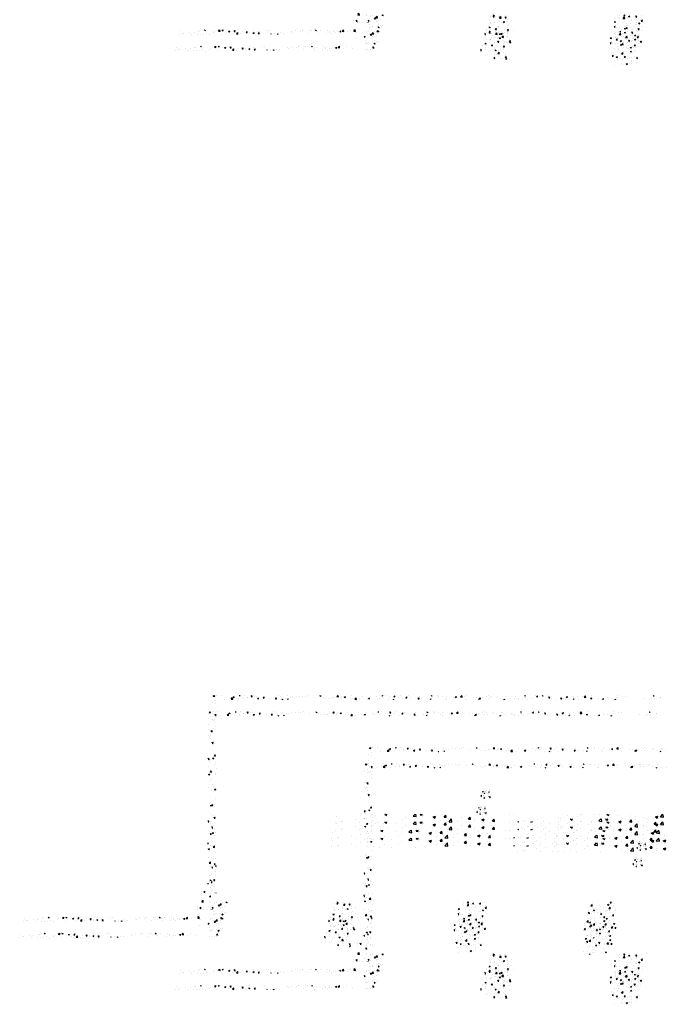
# Model space of a CAD drawing. Extents: x -210 to 4628, y -2287 to 14168.
# Tile 21 of 33: x 834 to 1783, y 8632 to 10093. Entities that reach past the tile are written whole.
import ezdxf

# ---------------------------------------------------------------- set-up
doc = ezdxf.new("R2010")
doc.units = 0
doc.layers.get('0').update_dxf_attribs({"linetype": 'CONTINUOUS'})
for name, color, linetype in [('E1', 4, 'CONTINUOUS'), ('FIXT', 6, 'CONTINUOUS'), ('STRUCT', 2, 'CONTINUOUS'), ('TXT', 2, 'CONTINUOUS')]:
    doc.layers.add(name, color=color, linetype=linetype)

# ---------------------------------------------------------------- blocks, each defined once
blk = doc.blocks.new('*X')
at = {"color": 0}
for p, q in [((781.2, 1845.1), (781.2, 1845.1)), ((781.9, 1847.1), (783.8, 1849.2)), ((781.9, 1847.1), (786.3, 1846.4)), ((786.3, 1846.4), (786, 1849.2)), ((790.6, 1849), (790.6, 1849)), ((807.1, 1848.9), (807.1, 1848.9)), ((835.2, 1838.8), (839.1, 1842.9)), ((839.7, 1838.2), (839.1, 1842.9)), ((841, 1844.6), (844.5, 1846)), ((841, 1844.6), (843.5, 1842.9)), ((843.5, 1842.9), (844.5, 1846)), ((845.4, 1843.7), (845.4, 1843.7)), ((858.6, 1849), (858.7, 1849.2)), ((858.6, 1849), (861.6, 1848.8)), ((861.6, 1848.8), (861.5, 1849.2)), ((872, 1841.7), (872, 1841.7)), ((874.6, 1848.7), (874.6, 1848.7)), ((883.4, 1842.7), (883.4, 1842.7)), ((884.5, 1843.4), (884.5, 1843.4)), ((894.5, 1845.9), (896.9, 1848.8)), ((894.5, 1845.9), (897.4, 1845.6)), ((897.4, 1845.6), (896.9, 1848.8)), ((903.5, 1845.9), (903.5, 1845.9)), ((909.1, 1846.2), (909.1, 1846.2)), ((912.9, 1840.6), (916.4, 1842)), ((912.9, 1840.6), (915.4, 1838.9)), ((915.4, 1838.9), (916.4, 1842)), ((930.3, 1842.7), (932.7, 1845.6)), ((930.3, 1842.7), (933.3, 1842.5)), ((933.3, 1842.5), (932.7, 1845.6)), ((952, 1841.2), (952, 1841.2)), ((966.2, 1839.6), (968.6, 1842.5)), ((969.2, 1839.3), (968.6, 1842.5)), ((974.1, 1849), (974.1, 1849)), ((981.2, 1846.2), (981.2, 1846.2)), ((985.4, 1840), (985.4, 1840)), ((997.5, 1840.3), (997.5, 1840.3)), ((1000.8, 1847.9), (1000.8, 1847.9)), ((1010.6, 1843.2), (1010.6, 1843.2)), ((1016.4, 1842.8), (1016.4, 1842.8)), ((1027.5, 1846.8), (1027.5, 1846.8)), ((1036.6, 1847), (1036.6, 1847)), ((1048, 1846.9), (1048, 1846.9)), ((1054.2, 1845.6), (1054.2, 1845.6)), ((1060.5, 1848.6), (1060.5, 1848.6)), ((1080.9, 1844.5), (1080.9, 1844.5)), ((1098.6, 1848.7), (1099.8, 1849.2)), ((1098.6, 1848.7), (1101.1, 1847.1)), ((1101.1, 1847.1), (1101.8, 1849.2)), ((1107.6, 1843.4), (1107.6, 1843.4)), ((1112.9, 1840.8), (1112.9, 1840.8)), ((1124.9, 1841.4), (1124.9, 1841.4)), ((1134.3, 1842.3), (1134.3, 1842.3)), ((1138.6, 1844.3), (1138.6, 1844.3)), ((1148.8, 1846.2), (1151.7, 1849.2)), ((1148.8, 1846.2), (1153.2, 1845.5)), ((1153.2, 1845.5), (1152.8, 1849.2)), ((1154.1, 1846.4), (1154.1, 1846.4)), ((1160.9, 1843.8), (1160.9, 1843.8)), ((1161, 1841.1), (1161, 1841.1)), ((1163.8, 1847.5), (1163.8, 1847.5)), ((1170.5, 1844.7), (1174, 1846.1)), ((1170.5, 1844.7), (1172.9, 1843)), ((1172.9, 1843), (1174, 1846.1)), ((1173.4, 1845.4), (1173.4, 1845.4)), ((1187.7, 1840), (1187.7, 1840)), ((1192.3, 1847.9), (1192.3, 1847.9)), ((1195.2, 1840.4), (1195.2, 1840.4)), ((1202.1, 1837.9), (1206, 1842)), ((1206.6, 1837.2), (1206, 1842)), ((1224.4, 1845.4), (1224.4, 1845.4)), ((1240.1, 1841.4), (1240.1, 1841.4)), ((1242.3, 1840.7), (1245.8, 1842.1)), ((1242.3, 1840.7), (1244.8, 1839)), ((1244.8, 1839), (1245.8, 1842.1)), ((1266.1, 1845.1), (1266.1, 1845.1)), ((1273.8, 1840.7), (1273.8, 1840.7)), ((1282, 1849), (1282.2, 1849.2)), ((1282, 1849), (1285, 1848.7)), ((1285, 1848.7), (1284.9, 1849.2)), ((1286.3, 1842.3), (1286.3, 1842.3)), ((1291.8, 1848.6), (1291.8, 1848.6)), ((1305.2, 1844.8), (1305.2, 1844.8)), ((1317.9, 1845.8), (1320.3, 1848.7)), ((1317.9, 1845.8), (1320.9, 1845.6)), ((1320.9, 1845.6), (1320.3, 1848.7)), ((1330.9, 1842.9), (1330.9, 1842.9)), ((1336.8, 1849), (1336.8, 1849)), ((1353.7, 1842.7), (1356.1, 1845.6)), ((1353.7, 1842.7), (1356.7, 1842.4)), ((1356.7, 1842.4), (1356.1, 1845.6)), ((1360.1, 1847.9), (1360.1, 1847.9)), ((1368, 1842.5), (1368, 1842.5)), ((1389.6, 1839.6), (1392, 1842.4)), ((1392.6, 1839.3), (1392, 1842.4)), ((1393.3, 1845.7), (1393.3, 1845.7)), ((1418.1, 1841.7), (1418.1, 1841.7)), ((1428, 1848.8), (1428.9, 1849.2)), ((1428, 1848.8), (1430.5, 1847.2)), ((1430.5, 1847.2), (1431.2, 1849.2)), ((1448.4, 1848.5), (1448.4, 1848.5)), ((1449.7, 1845.8), (1449.7, 1845.8)), ((1462.2, 1847.5), (1462.2, 1847.5)), ((1475.1, 1847.4), (1475.1, 1847.4)), ((1495.6, 1843.2), (1495.6, 1843.2)), ((1499.9, 1844.8), (1503.4, 1846.2)), ((1499.9, 1844.8), (1502.4, 1843.2)), ((1501.8, 1846.3), (1501.8, 1846.3)), ((1502.4, 1843.2), (1503.4, 1846.2)), ((1503.8, 1843.1), (1503.8, 1843.1)), ((1515.7, 1845.2), (1519.5, 1849.2)), ((1515.7, 1845.2), (1520.1, 1844.5)), ((1520.1, 1844.5), (1519.6, 1849.2)), ((1521.2, 1846.8), (1521.2, 1846.8)), ((1528.4, 1845.2), (1528.4, 1845.2)), ((1533, 1848.1), (1533, 1848.1)), ((1555.1, 1844), (1555.1, 1844)), ((1562.6, 1842.7), (1562.6, 1842.7)), ((1569.3, 1837.2), (1572.9, 1841)), ((1571.8, 1840.8), (1575.3, 1842.2)), ((1571.8, 1840.8), (1574.2, 1839.2)), ((1573.4, 1837.2), (1572.9, 1841)), ((1574.1, 1842.2), (1574.1, 1842.2)), ((1574.2, 1839.2), (1575.3, 1842.2)), ((1575.2, 1844.4), (1575.2, 1844.4)), ((1581.8, 1842.9), (1581.8, 1842.9)), ((1594.1, 1846.9), (1594.1, 1846.9)), ((1597.5, 1840.6), (1597.5, 1840.6)), ((1598, 1848.5), (1598, 1848.5)), ((1603.3, 1847.2), (1603.3, 1847.2)), ((1608.5, 1841.8), (1608.5, 1841.8)), ((1622.8, 1843.8), (1622.8, 1843.8)), ((1624.7, 1847.4), (1624.7, 1847.4)), ((1635.2, 1840.7), (1635.2, 1840.7)), ((1648.7, 1847.5), (1648.7, 1847.5)), ((1651.4, 1846.2), (1651.4, 1846.2)), ((1678.1, 1845.1), (1678.1, 1845.1)), ((1688.1, 1841.2), (1688.1, 1841.2)), ((1704.7, 1844), (1704.7, 1844)), ((1705.4, 1848.9), (1705.6, 1849.2)), ((1705.4, 1848.9), (1708.4, 1848.7)), ((1707, 1843.7), (1707, 1843.7)), ((1708.4, 1848.7), (1708.3, 1849.2)), ((1709.9, 1844.7), (1709.9, 1844.7)), ((1725, 1841.4), (1725, 1841.4)), ((1731.4, 1842.9), (1731.4, 1842.9)), ((1738.6, 1847.9), (1738.6, 1847.9)), ((1741.3, 1845.8), (1743.7, 1848.7)), ((1741.3, 1845.8), (1744.3, 1845.5)), ((1744.3, 1845.5), (1743.7, 1848.7)), ((1750.7, 1844.9), (1750.7, 1844.9)), ((1757.5, 1849), (1758.1, 1849.2)), ((1757.5, 1849), (1760, 1847.3)), ((1758.1, 1841.7), (1758.1, 1841.7)), ((1760, 1847.3), (1760.6, 1849.2)), ((1776, 1848.1), (1776, 1848.1)), ((1777.2, 1842.7), (1779.6, 1845.5)), ((1777.2, 1842.7), (1780.1, 1842.4)), ((1780.1, 1842.4), (1779.6, 1845.5)), ((1784.8, 1840.6), (1784.8, 1840.6)), ((1813, 1839.5), (1815.4, 1842.4)), ((1816, 1839.3), (1815.4, 1842.4)), ((1819.9, 1840.6), (1819.9, 1840.6)), ((1829.3, 1844.9), (1832.8, 1846.3)), ((1829.3, 1844.9), (1831.8, 1843.3)), ((1831.8, 1843.3), (1832.8, 1846.3)), ((1851.5, 1844.8), (1851.5, 1844.8)), ((1852.2, 1841.9), (1852.2, 1841.9)), ((1853.6, 1839.9), (1853.6, 1839.9)), ((1864, 1846.4), (1864, 1846.4)), ((1878.2, 1845.7), (1878.2, 1845.7)), ((1882.6, 1844.3), (1886.5, 1848.3)), ((1882.6, 1844.3), (1887, 1843.6)), ((1882.7, 1844.9), (1882.7, 1844.9)), ((1882.9, 1848.9), (1882.9, 1848.9)), ((1887, 1843.6), (1886.5, 1848.3)), ((1901.2, 1840.9), (1904.7, 1842.3)), ((1901.2, 1840.9), (1903.7, 1839.3)), ((1903.7, 1839.3), (1904.7, 1842.3)), ((1903.9, 1849.2), (1903.9, 1849.2)), ((1937.1, 1837.2), (1939.8, 1840.1)), ((1940.2, 1837.2), (1939.8, 1840.1)), ((1953, 1843.9), (1953, 1843.9)), ((1964.4, 1841.6), (1964.4, 1841.6)), ((1976.9, 1843.3), (1976.9, 1843.3)), ((1980.2, 1843), (1980.2, 1843)), ((1982.2, 1848.9), (1982.2, 1848.9)), ((1995.8, 1845.8), (1995.8, 1845.8)), ((2005.4, 1846.2), (2005.4, 1846.2)), ((2059.6, 1841.4), (2059.6, 1841.4)), ((2081.7, 1840), (2081.7, 1840)), ((2086.9, 1849.1), (2087.2, 1849.2)), ((2086.9, 1849.1), (2089.4, 1847.4)), ((2088.8, 1846.4), (2088.8, 1846.4)), ((2089.4, 1847.4), (2090, 1849.2)), ((2089.8, 1840.2), (2089.8, 1840.2)), ((2107.7, 1843.8), (2107.7, 1843.8)), ((2108.8, 1842.7), (2108.8, 1842.7)), ((780.6, 1828.5), (780.6, 1828.5)), ((787.1, 1833.7), (787.1, 1833.7)), ((816.3, 1838.7), (816.3, 1838.7)), ((835.2, 1838.8), (839.7, 1838.2)), ((840.5, 1837.6), (840.5, 1837.6)), ((857.5, 1839), (857.5, 1839)), ((966.2, 1839.6), (969.2, 1839.3)), ((984.9, 1838.6), (984.9, 1838.6)), ((986.2, 1837.2), (988.2, 1838)), ((988, 1837.2), (988.2, 1838)), ((1002.6, 1837.2), (1004.5, 1839.3)), ((1004.9, 1837.2), (1004.5, 1839.3)), ((1129.3, 1839.6), (1129.3, 1839.6)), ((1202.1, 1837.9), (1206.6, 1837.2)), ((1214.4, 1838.9), (1214.4, 1838.9)), ((1214.9, 1838.2), (1214.9, 1838.2)), ((1241, 1837.7), (1241, 1837.7)), ((1301.8, 1837.9), (1301.8, 1837.9)), ((1315.4, 1837.2), (1317.7, 1838.1)), ((1317.4, 1837.2), (1317.7, 1838.1)), ((1342.4, 1838.9), (1342.4, 1838.9)), ((1386.7, 1837.5), (1386.7, 1837.5)), ((1389.6, 1839.6), (1392.6, 1839.3)), ((1399.2, 1839.2), (1399.2, 1839.2)), ((1426.1, 1837.2), (1427.9, 1839.3)), ((1428.3, 1837.2), (1427.9, 1839.3)), ((1469.6, 1839.5), (1469.6, 1839.5)), ((1474.7, 1838.1), (1474.7, 1838.1)), ((1531.1, 1838.6), (1531.1, 1838.6)), ((1644.5, 1837.2), (1647.1, 1838.2)), ((1646.8, 1837.2), (1647.1, 1838.2)), ((1661.9, 1839.5), (1661.9, 1839.5)), ((1675.5, 1839.6), (1675.5, 1839.6)), ((1680.7, 1839.7), (1680.7, 1839.7)), ((1688.6, 1838.4), (1688.6, 1838.4)), ((1699.1, 1837.6), (1699.1, 1837.6)), ((1715.3, 1837.3), (1715.3, 1837.3)), ((1801, 1838.1), (1801, 1838.1)), ((1811.5, 1839.5), (1811.5, 1839.5)), ((1813, 1839.5), (1816, 1839.3)), ((1827, 1838.7), (1827, 1838.7)), ((1838.2, 1838.3), (1838.2, 1838.3)), ((1849.5, 1837.2), (1851.3, 1839.3)), ((1851.7, 1837.2), (1851.3, 1839.3)), ((1864.9, 1837.2), (1864.9, 1837.2)), ((1923.9, 1838.9), (1923.9, 1838.9)), ((1932.8, 1837.5), (1932.8, 1837.5)), ((1954.5, 1839.5), (1954.5, 1839.5)), ((1973.7, 1837.2), (1976.5, 1838.3)), ((1976.2, 1837.2), (1976.5, 1838.3)), ((2077.3, 1838.5), (2077.3, 1838.5)), ((779.9, 1811.8), (779.9, 1811.8)), ((788.1, 1824.6), (788.1, 1824.6)), ((779.3, 1795.2), (779.3, 1795.2)), ((782.7, 1794), (782.7, 1794)), ((786.8, 1792.2), (790.3, 1793.6)), ((786.8, 1792.2), (789.3, 1790.6)), ((788.5, 1790.1), (790.7, 1792.4)), ((788.5, 1790.1), (790.7, 1789.8)), ((789.3, 1790.6), (790.3, 1793.6)), ((778.7, 1778.5), (778.7, 1778.5)), ((782.1, 1775.9), (782.1, 1775.9)), ((784.6, 1779.3), (784.6, 1779.3)), ((787, 1770.3), (787, 1770.3)), ((787.8, 1758.7), (787.8, 1758.7)), ((778.8, 1708), (781.2, 1710.9)), ((781.7, 1707.7), (781.2, 1710.9)), ((778.8, 1708), (781.7, 1707.7)), ((780, 1703.7), (780, 1703.7)), ((781.6, 1701.8), (781.6, 1701.8)), ((786.8, 1707), (786.8, 1707)), ((779.3, 1685.6), (779.3, 1685.6)), ((780.2, 1663.3), (783.7, 1664.7)), ((782.4, 1669.5), (782.4, 1669.5)), ((782.7, 1661.7), (783.7, 1664.7)), ((785.1, 1668.4), (785.1, 1668.4)), ((785.7, 1670.4), (788.1, 1673.3)), ((785.7, 1670.4), (788.7, 1670.1)), ((788.7, 1670.1), (788.1, 1673.3)), ((780.2, 1663.3), (782.7, 1661.7)), ((786.7, 1643.7), (786.7, 1643.7)), ((788.6, 1649.7), (788.6, 1649.7)), ((778.9, 1624.1), (778.9, 1624.1)), ((790.4, 1633.1), (790.4, 1633.1)), ((789.4, 1617.4), (789.4, 1617.4)), ((789.7, 1615), (789.7, 1615)), ((782.4, 1578.1), (782.4, 1578.1)), ((786.5, 1580.4), (786.5, 1580.4)), ((785.7, 1570.7), (789.2, 1572)), ((785.7, 1570.7), (788.2, 1569)), ((785.9, 1572), (785.9, 1572)), ((788.2, 1569), (789.2, 1572)), ((1581.6, 1563.7), (1582.8, 1565.2)), ((1581.6, 1563.7), (1583.1, 1563.6)), ((1583.1, 1563.6), (1582.8, 1565.2)), ((1584.1, 1570.7), (1584.1, 1570.7)), ((1585.6, 1566.9), (1585.6, 1566.9)), ((1587.5, 1565.9), (1587.5, 1565.9)), ((1588.7, 1564.2), (1588.7, 1564.2)), ((1590.1, 1565.2), (1590.1, 1565.2)), ((1591.9, 1567.7), (1591.9, 1567.7)), ((1599.5, 1562.2), (1600.7, 1563.6)), ((1600.1, 1567.5), (1600.1, 1567.5)), ((1601, 1562), (1600.7, 1563.6)), ((1601.4, 1569), (1601.4, 1569)), ((1602.1, 1563.7), (1602.1, 1563.7)), ((1575.8, 1551.5), (1577.4, 1553.2)), ((1576, 1551.1), (1577.7, 1550.8)), ((1577.7, 1550.8), (1577.5, 1553.2)), ((1578.7, 1548), (1578.7, 1548)), ((1579, 1557.1), (1579, 1557.1)), ((1580.6, 1561.4), (1580.6, 1561.4)), ((1583.7, 1551.5), (1583.7, 1551.5)), ((1585.1, 1554), (1585.1, 1554)), ((1585.3, 1557.9), (1585.3, 1557.9)), ((1585.8, 1559.1), (1587.5, 1559.8)), ((1585.8, 1559.1), (1587, 1558.3)), ((1586.9, 1549.3), (1586.9, 1549.3)), ((1587, 1558.3), (1587.5, 1559.8)), ((1587.2, 1557.6), (1587.2, 1557.6)), ((1588.2, 1549.3), (1588.2, 1549.3)), ((1594, 1560.9), (1594, 1560.9)), ((1594.8, 1559.1), (1594.8, 1559.1)), ((1597.1, 1551), (1597.1, 1551)), ((1599.5, 1562.2), (1601, 1562)), ((1599.5, 1550.9), (1599.5, 1550.9)), ((1599.7, 1556.5), (1599.7, 1556.5)), ((1599.8, 1559.2), (1599.8, 1559.2)), ((1600.7, 1549.1), (1602.5, 1549.8)), ((1600.7, 1549.1), (1602, 1548.2)), ((1602, 1548.2), (1602.5, 1549.8)), ((1602.2, 1547), (1604.1, 1549.1)), ((1604, 1551.3), (1604, 1551.3)), ((1604.2, 1548.1), (1604.1, 1549.1)), ((787.6, 1542.8), (787.6, 1542.8)), ((1585.1, 1544.9), (1586.3, 1546.4)), ((1585.1, 1544.9), (1586.6, 1544.8)), ((1586.6, 1544.8), (1586.3, 1546.4)), ((1602.2, 1547), (1603.3, 1546.9)), ((778.7, 1524.4), (780, 1526)), ((778.7, 1523), (780.6, 1522.8)), ((780.6, 1522.8), (780, 1526)), ((787, 1524.7), (787, 1524.7)), ((786.4, 1517.1), (786.4, 1517.1)), ((783, 1494.5), (783, 1494.5)), ((779.6, 1487.8), (779.6, 1487.8)), ((784.5, 1485.5), (786.9, 1488.3)), ((784.5, 1485.5), (787.5, 1485.2)), ((787.5, 1485.2), (786.9, 1488.3)), ((778.7, 1460.5), (778.8, 1460.6)), ((779.4, 1455.8), (778.8, 1460.6)), ((783.8, 1462.3), (783.8, 1462.3)), ((778.7, 1455.9), (779.4, 1455.8)), ((784.9, 1452.5), (784.9, 1452.5)), ((786.2, 1453.8), (786.2, 1453.8)), ((779.1, 1441.8), (782.6, 1443.1)), ((779.1, 1441.8), (781.5, 1440.1)), ((781.5, 1440.1), (782.6, 1443.1)), ((784.3, 1434.4), (784.3, 1434.4)), ((790, 1442.4), (790, 1442.4)), ((780.2, 1416.9), (780.2, 1416.9)), ((790, 1417.2), (790, 1417.2)), ((781.5, 1399.5), (785.4, 1403.6)), ((786, 1398.9), (785.4, 1403.6)), ((781.5, 1399.5), (786, 1398.9)), ((786.1, 1390.5), (786.1, 1390.5)), ((790.1, 1382.8), (790.1, 1382.8)), ((782.2, 1362.2), (782.2, 1362.2)), ((787.2, 1364.8), (787.2, 1364.8)), ((789.5, 1366.2), (789.5, 1366.2)), ((781.5, 1344.1), (781.5, 1344.1)), ((784.6, 1349.1), (788.1, 1350.5)), ((784.6, 1349.1), (787.1, 1347.5)), ((787.1, 1347.5), (788.1, 1350.5)), ((788.2, 1342.6), (790.7, 1345.2)), ((788.9, 1349.5), (788.9, 1349.5)), ((778.7, 1340.9), (778.8, 1341)), ((778.7, 1338), (779.4, 1337.9)), ((779.4, 1337.9), (778.8, 1341)), ((788.2, 1342.6), (790.7, 1342.2)), ((788.3, 1332.9), (788.3, 1332.9)), ((785.9, 1327.1), (785.9, 1327.1)), ((787.3, 1326.9), (787.3, 1326.9)), ((787.7, 1316.2), (787.7, 1316.2)), ((783.3, 1300.6), (785.7, 1303.4)), ((783.3, 1300.6), (786.3, 1300.3)), ((786.3, 1300.3), (785.7, 1303.4)), ((787.1, 1299.6), (787.1, 1299.6)), ((784.3, 1287.3), (784.3, 1287.3)), ((779.4, 1271.9), (779.4, 1271.9)), ((786.5, 1283), (786.5, 1283)), ((747.9, 1267.7), (747.9, 1267.7)), ((747.9, 1262.9), (747.9, 1262.9)), ((754.4, 1266.1), (756.8, 1269)), ((754.4, 1266.1), (757.4, 1265.8)), ((757.4, 1265.8), (756.8, 1269)), ((759.9, 1262.6), (759.9, 1262.6)), ((774.6, 1261.7), (774.6, 1261.7)), ((785.8, 1263.8), (785.8, 1263.8)), ((785.9, 1266.3), (785.9, 1266.3)), ((790.3, 1263), (790.7, 1263.5)), ((790.3, 1263), (790.7, 1262.9)), ((748.1, 1240.4), (751.6, 1241.7)), ((750.6, 1238.7), (751.6, 1241.7)), ((746.6, 1236.3), (746.6, 1236.3)), ((748.1, 1236.9), (752, 1240.9)), ((748.1, 1240.4), (750.6, 1238.7)), ((748.1, 1236.9), (752.5, 1236.2)), ((752.5, 1236.2), (752, 1240.9)), ((784.6, 1236.6), (784.6, 1236.6)), ((784.6, 1233), (784.6, 1233)), ((791.3, 1235.2), (791.3, 1235.2)), ((797.2, 1225.3), (799.6, 1228.2)), ((800.2, 1225.1), (799.6, 1228.2)), ((801.4, 1228.6), (805.3, 1232.7)), ((801.4, 1228.6), (805.9, 1227.9)), ((805.9, 1227.9), (805.3, 1232.7)), ((810.3, 1236.5), (810.3, 1236.5)), ((818, 1234.1), (818, 1234.1)), ((819.9, 1236.4), (822.1, 1237.2)), ((819.9, 1236.4), (822.4, 1234.7)), ((822.4, 1234.7), (823.3, 1237.2)), ((1141.3, 1231.7), (1141.3, 1231.7)), ((1148.9, 1231.6), (1151.3, 1234.5)), ((1148.9, 1231.6), (1151.9, 1231.3)), ((1149.4, 1236.5), (1151.2, 1237.2)), ((1149.4, 1236.5), (1151.9, 1234.8)), ((1151.9, 1231.3), (1151.3, 1234.5)), ((1151.9, 1234.8), (1152.7, 1237.2)), ((1154.9, 1231.4), (1154.9, 1231.4)), ((1167.3, 1235.4), (1167.3, 1235.4)), ((1167.4, 1233), (1167.4, 1233)), ((1168.3, 1227.6), (1172.2, 1231.7)), ((1168.3, 1227.6), (1172.8, 1227)), ((1172.8, 1227), (1172.2, 1231.7)), ((1184.8, 1228.4), (1187.2, 1231.3)), ((1184.8, 1228.4), (1187.8, 1228.2)), ((1186.3, 1235.5), (1186.3, 1235.5)), ((1187.8, 1228.2), (1187.2, 1231.3)), ((1521.9, 1230.1), (1521.9, 1230.1)), ((1524, 1234.1), (1524, 1234.1)), ((1535.2, 1226.7), (1539.1, 1230.8)), ((1535.2, 1226.7), (1539.7, 1226)), ((1536.5, 1234.7), (1538.6, 1237.2)), ((1536.5, 1234.7), (1539.4, 1234.4)), ((1539.4, 1234.4), (1538.9, 1237.2)), ((1539.7, 1226), (1539.1, 1230.8)), ((1548.6, 1229), (1548.6, 1229)), ((1550.7, 1232.6), (1554.2, 1233.9)), ((1550.7, 1232.6), (1553.1, 1230.9)), ((1553.1, 1230.9), (1554.2, 1233.9)), ((1556.6, 1230.3), (1556.6, 1230.3)), ((1569.2, 1232), (1569.2, 1232)), ((1572.3, 1231.5), (1574.7, 1234.4)), ((1572.3, 1231.5), (1575.3, 1231.3)), ((1575.3, 1231.3), (1574.7, 1234.4)), ((1575.3, 1227.9), (1575.3, 1227.9)), ((1588.1, 1234.4), (1588.1, 1234.4)), ((1902.1, 1225.7), (1906, 1229.8)), ((1906.6, 1225.1), (1906, 1229.8)), ((1906.6, 1236.5), (1906.6, 1236.5)), ((1952, 1228.7), (1955.5, 1230)), ((1952, 1228.7), (1954.4, 1227)), ((1954.4, 1227), (1955.5, 1230)), ((1957.7, 1227.1), (1957.7, 1227.1)), ((1958.4, 1229.2), (1958.4, 1229.2)), ((1959.9, 1234.6), (1962, 1237.2)), ((1959.9, 1234.6), (1962.9, 1234.4)), ((1962.9, 1234.4), (1962.3, 1237.2)), ((1968.7, 1226.8), (1968.7, 1226.8)), ((1970.9, 1230.9), (1970.9, 1230.9)), ((752.5, 1214.4), (752.5, 1214.4)), ((778.7, 1220.5), (781.4, 1221.6)), ((778.7, 1219.7), (780.4, 1218.6)), ((780.4, 1218.6), (781.4, 1221.6)), ((784, 1216.4), (784, 1216.4)), ((797.2, 1225.3), (800.2, 1225.1)), ((802.8, 1216.5), (802.8, 1216.5)), ((803, 1221), (803, 1221)), ((809.7, 1219.9), (809.7, 1219.9)), ((815.5, 1222.7), (815.5, 1222.7)), ((1138.3, 1220.5), (1138.3, 1220.5)), ((1140.7, 1215), (1140.7, 1215)), ((1152.6, 1213.2), (1152.6, 1213.2)), ((1154.2, 1213.3), (1154.2, 1213.3)), ((1165, 1219.4), (1165, 1219.4)), ((1166.7, 1218.8), (1166.7, 1218.8)), ((1173.2, 1215.8), (1173.2, 1215.8)), ((1179.2, 1216.3), (1182.7, 1217.7)), ((1179.2, 1216.3), (1181.7, 1214.7)), ((1181.7, 1218.2), (1181.7, 1218.2)), ((1181.7, 1214.7), (1182.7, 1217.7)), ((1191.7, 1218.3), (1191.7, 1218.3)), ((1192.4, 1222.3), (1192.4, 1222.3)), ((1204.8, 1220), (1204.8, 1220)), ((1508.7, 1216.5), (1512.1, 1217.8)), ((1508.7, 1216.4), (1511.1, 1214.8)), ((1511.1, 1214.8), (1512.1, 1217.8)), ((1523.4, 1217.5), (1523.4, 1217.5)), ((1525.1, 1226.1), (1525.1, 1226.1)), ((1531.5, 1215), (1531.5, 1215)), ((1532.5, 1223.4), (1532.5, 1223.4)), ((1549.3, 1221.2), (1549.3, 1221.2)), ((1556, 1212.2), (1556, 1212.2)), ((1559.1, 1222.3), (1559.1, 1222.3)), ((1560.7, 1220), (1560.7, 1220)), ((1574.9, 1214.7), (1574.9, 1214.7)), ((1575, 1224.7), (1575, 1224.7)), ((1580.5, 1212.4), (1584, 1213.8)), ((1580.5, 1212.4), (1583, 1210.8)), ((1583, 1210.8), (1584, 1213.8)), ((1585.8, 1221.2), (1585.8, 1221.2)), ((1588.6, 1218.4), (1592.5, 1222.5)), ((1588.6, 1218.4), (1592.7, 1217.8)), ((1589.8, 1225), (1589.8, 1225)), ((1592.7, 1220.7), (1592.5, 1222.5)), ((1895.4, 1220.9), (1895.4, 1220.9)), ((1895.6, 1214.4), (1895.6, 1214.4)), ((1902.1, 1225.7), (1906.6, 1225.1)), ((1906, 1219.9), (1906, 1219.9)), ((1907.9, 1222.6), (1907.9, 1222.6)), ((1909.9, 1212.6), (1913.4, 1213.9)), ((1909.9, 1212.6), (1912.4, 1210.9)), ((1910.4, 1216.8), (1910.4, 1216.8)), ((1912.4, 1210.9), (1913.4, 1213.9)), ((1922.3, 1213.2), (1922.3, 1213.2)), ((1926.8, 1225.1), (1926.8, 1225.1)), ((1932, 1223.6), (1932, 1223.6)), ((1939.6, 1221.8), (1939.6, 1221.8)), ((1949, 1212.1), (1949, 1212.1)), ((1955.5, 1217.5), (1959.4, 1221.5)), ((1955.5, 1217.5), (1959.9, 1216.8)), ((1959.9, 1216.8), (1959.4, 1221.5)), ((1976.7, 1213.6), (1976.7, 1213.6)), ((781.6, 1209.6), (781.6, 1209.6)), ((783.4, 1199.7), (783.4, 1199.7)), ((785.6, 1200.5), (785.6, 1200.5)), ((789.8, 1201.3), (789.8, 1201.3)), ((792.1, 1202.9), (792.1, 1202.9)), ((802.4, 1203), (802.4, 1203)), ((807.8, 1200.1), (811.3, 1201.4)), ((807.8, 1200.1), (810.3, 1198.4)), ((808.3, 1208.5), (808.3, 1208.5)), ((809.1, 1203.3), (809.1, 1203.3)), ((810.3, 1198.4), (811.3, 1201.4)), ((814.8, 1205.5), (814.8, 1205.5)), ((818.8, 1201.8), (818.8, 1201.8)), ((821.3, 1205.4), (821.3, 1205.4)), ((1135.4, 1197.3), (1135.4, 1197.3)), ((1137.2, 1200.2), (1140.7, 1201.6)), ((1137.2, 1200.2), (1139.7, 1198.5)), ((1139.7, 1198.5), (1140.7, 1201.6)), ((1140.1, 1198.4), (1140.1, 1198.4)), ((1141.7, 1211.7), (1141.7, 1211.7)), ((1164.6, 1202.3), (1164.6, 1202.3)), ((1166.1, 1202.1), (1166.1, 1202.1)), ((1191.6, 1200.2), (1191.6, 1200.2)), ((1191.8, 1205.7), (1191.8, 1205.7)), ((1193.7, 1207.3), (1193.7, 1207.3)), ((1204.1, 1201.9), (1204.1, 1201.9)), ((1508.7, 1201.6), (1509.9, 1203.1)), ((1508.7, 1200.1), (1510.5, 1199.9)), ((1510.5, 1199.9), (1509.9, 1203.1)), ((1511.9, 1206.4), (1511.9, 1206.4)), ((1512, 1204.7), (1512, 1204.7)), ((1514.3, 1199), (1514.3, 1199)), ((1522.8, 1200.8), (1522.8, 1200.8)), ((1538.5, 1196.3), (1542, 1197.7)), ((1538.7, 1203.6), (1538.7, 1203.6)), ((1541, 1194.6), (1542, 1197.7)), ((1543.4, 1197.1), (1545.8, 1199.9)), ((1543.5, 1210.6), (1543.5, 1210.6)), ((1543.5, 1204), (1543.5, 1204)), ((1546.4, 1196.8), (1545.8, 1199.9)), ((1548.7, 1204.6), (1548.7, 1204.6)), ((1565.3, 1202.5), (1565.3, 1202.5)), ((1572.6, 1209), (1572.6, 1209)), ((1574.4, 1208.1), (1574.4, 1208.1)), ((1592, 1201.3), (1592, 1201.3)), ((1893.2, 1200.8), (1893.2, 1200.8)), ((1894.7, 1202.9), (1894.7, 1202.9)), ((1895.1, 1203.3), (1897.5, 1206.2)), ((1895.1, 1203.3), (1898.1, 1203)), ((1898.1, 1203), (1897.5, 1206.2)), ((1905.4, 1203.2), (1905.4, 1203.2)), ((1906.1, 1207.6), (1906.1, 1207.6)), ((1913.7, 1205.3), (1913.7, 1205.3)), ((1922.4, 1205.8), (1922.4, 1205.8)), ((1931, 1200.2), (1933.4, 1203)), ((1931, 1200.2), (1933.9, 1199.9)), ((1931.4, 1207), (1931.4, 1207)), ((1932.8, 1206.5), (1932.8, 1206.5)), ((1933.9, 1199.9), (1933.4, 1203)), ((1945.2, 1209.5), (1945.2, 1209.5)), ((1951.6, 1210.8), (1951.6, 1210.8)), ((1957.1, 1210.5), (1957.1, 1210.5)), ((1957.8, 1211.2), (1957.8, 1211.2)), ((1959.5, 1205.4), (1959.5, 1205.4)), ((1966.8, 1197), (1969.2, 1199.9)), ((1969.8, 1196.8), (1969.2, 1199.9)), ((1975.7, 1211), (1975.7, 1211)), ((221.6, 1189.3), (221.6, 1189.3)), ((248.9, 1184.7), (248.9, 1184.7)), ((262, 1185.8), (262, 1185.8)), ((274.5, 1187.4), (274.5, 1187.4)), ((278.1, 1189.7), (278.1, 1189.7)), ((292.6, 1191.9), (293.4, 1192.2)), ((292.6, 1191.9), (295.1, 1190.2)), ((293.5, 1189.9), (293.5, 1189.9)), ((295.1, 1190.2), (295.8, 1192.2)), ((297.9, 1183.1), (297.9, 1183.1)), ((319.2, 1183.7), (319.2, 1183.7)), ((323.9, 1186.8), (323.9, 1186.8)), ((334.4, 1189.1), (337.4, 1192.2)), ((334.4, 1189.1), (338.9, 1188.4)), ((338.9, 1188.4), (338.4, 1192.2)), ((344.9, 1190.9), (345.9, 1192.2)), ((344.9, 1190.9), (347.9, 1190.7)), ((347.9, 1190.7), (347.6, 1192.2)), ((348.4, 1188.7), (348.4, 1188.7)), ((349.5, 1190.4), (349.5, 1190.4)), ((364.5, 1187.9), (368, 1189.2)), ((364.5, 1187.9), (366.9, 1186.2)), ((366.9, 1186.2), (368, 1189.2)), ((374.9, 1182.7), (374.9, 1182.7)), ((380.7, 1187.8), (383.1, 1190.7)), ((380.7, 1187.8), (383.7, 1187.5)), ((383.7, 1187.5), (383.1, 1190.7)), ((387.5, 1184.3), (387.5, 1184.3)), ((387.8, 1180.8), (391.7, 1184.9)), ((392.2, 1180.2), (391.7, 1184.9)), ((406.4, 1186.8), (406.4, 1186.8)), ((416.6, 1184.6), (419, 1187.5)), ((416.6, 1184.6), (419.6, 1184.4)), ((419.6, 1184.4), (419, 1187.5)), ((425.8, 1184.2), (425.8, 1184.2)), ((436.3, 1183.9), (439.8, 1185.2)), ((436.3, 1183.9), (438.8, 1182.2)), ((438, 1191), (438, 1191)), ((438.8, 1182.2), (439.8, 1185.2)), ((451.1, 1187.4), (451.1, 1187.4)), ((452.5, 1181.5), (454.9, 1184.4)), ((455.4, 1181.2), (454.9, 1184.4)), ((455, 1186.3), (455, 1186.3)), ((477.1, 1191.1), (477.1, 1191.1)), ((484.1, 1191.3), (484.1, 1191.3)), ((519.3, 1183.7), (519.3, 1183.7)), ((550.9, 1187.8), (550.9, 1187.8)), ((553.3, 1185), (553.3, 1185)), ((563.4, 1189.5), (563.4, 1189.5)), ((579, 1188.5), (579, 1188.5)), ((582.3, 1192), (582.3, 1192)), ((584.8, 1192.1), (584.8, 1192.1)), ((604.3, 1191.7), (604.3, 1191.7)), ((611.5, 1191), (611.5, 1191)), ((622, 1192), (622.6, 1192.2)), ((622, 1192), (624.5, 1190.3)), ((624.5, 1190.3), (625.2, 1192.2)), ((627.9, 1186.5), (627.9, 1186.5)), ((638.2, 1189.9), (638.2, 1189.9)), ((657, 1191.5), (657, 1191.5)), ((663.8, 1184.7), (663.8, 1184.7)), ((664.9, 1188.7), (664.9, 1188.7)), ((676.3, 1186.4), (676.3, 1186.4)), ((680.6, 1185.5), (680.6, 1185.5)), ((691.5, 1187.6), (691.5, 1187.6)), ((693.9, 1188), (697.4, 1189.3)), ((693.9, 1188), (696.4, 1186.3)), ((695.2, 1188.9), (695.2, 1188.9)), ((696.4, 1186.3), (697.4, 1189.3)), ((698.2, 1185.5), (698.2, 1185.5)), ((701.3, 1188.2), (705.2, 1192.2)), ((701.3, 1188.2), (705.8, 1187.5)), ((705.8, 1187.5), (705.2, 1192.2)), ((706.5, 1189.3), (706.5, 1189.3)), ((718.2, 1186.5), (718.2, 1186.5)), ((727.3, 1190.5), (727.3, 1190.5)), ((744.9, 1185.3), (744.9, 1185.3)), ((782.8, 1183.1), (782.8, 1183.1)), ((789.2, 1183.2), (789.2, 1183.2)), ((798.3, 1183.1), (798.3, 1183.1)), ((804.1, 1187.7), (806.6, 1190.6)), ((804.1, 1187.7), (807.1, 1187.5)), ((804.7, 1183), (804.7, 1183)), ((807.1, 1187.5), (806.6, 1190.6)), ((808.1, 1185.7), (808.1, 1185.7)), ((808.5, 1186.6), (808.5, 1186.6)), ((1124.7, 1182.2), (1125.5, 1183)), ((1126, 1178.3), (1125.5, 1183)), ((1128.6, 1195), (1128.6, 1195)), ((1128.6, 1191.9), (1128.6, 1191.9)), ((1139.1, 1188.3), (1139.1, 1188.3)), ((1141.1, 1193.6), (1141.1, 1193.6)), ((1155.2, 1193.8), (1155.2, 1193.8)), ((1155.8, 1194), (1158.3, 1196.8)), ((1155.8, 1194), (1158.8, 1193.7)), ((1158.8, 1193.7), (1158.3, 1196.8)), ((1160, 1196.1), (1160, 1196.1)), ((1165.5, 1185.5), (1165.5, 1185.5)), ((1165.8, 1187.1), (1165.8, 1187.1)), ((1181.9, 1192.7), (1181.9, 1192.7)), ((1183.7, 1184.8), (1183.7, 1184.8)), ((1191.1, 1189), (1191.1, 1189)), ((1191.7, 1190.8), (1194.1, 1193.7)), ((1191.7, 1190.8), (1194.7, 1190.6)), ((1192.5, 1186), (1192.5, 1186)), ((1194.7, 1190.6), (1194.1, 1193.7)), ((1208.6, 1191.6), (1208.6, 1191.6)), ((1522.2, 1184.2), (1522.2, 1184.2)), ((1530.3, 1190.9), (1530.3, 1190.9)), ((1538.5, 1196.3), (1541, 1194.6)), ((1542.8, 1192.5), (1542.8, 1192.5)), ((1543.4, 1197.1), (1546.4, 1196.8)), ((1548.1, 1187.9), (1548.1, 1187.9)), ((1561.8, 1195), (1561.8, 1195)), ((1562.6, 1186.5), (1562.6, 1186.5)), ((1573.8, 1191.4), (1573.8, 1191.4)), ((1579.3, 1193.9), (1581.7, 1196.8)), ((1579.3, 1193.9), (1582.2, 1193.7)), ((1582.2, 1193.7), (1581.7, 1196.8)), ((1591.7, 1191.5), (1591.7, 1191.5)), ((1900.5, 1185.6), (1900.5, 1185.6)), ((1904.8, 1186.6), (1904.8, 1186.6)), ((1912.3, 1187.8), (1912.3, 1187.8)), ((1912.3, 1183.3), (1912.3, 1183.3)), ((1930.8, 1190.3), (1930.8, 1190.3)), ((1932.1, 1189.8), (1932.1, 1189.8)), ((1939, 1186.7), (1939, 1186.7)), ((1939.8, 1192.4), (1943.3, 1193.8)), ((1939.8, 1192.4), (1942.3, 1190.7)), ((1941.5, 1188.3), (1941.5, 1188.3)), ((1942.3, 1190.7), (1943.3, 1193.8)), ((1944.6, 1191.4), (1944.6, 1191.4)), ((1956.5, 1193.9), (1956.5, 1193.9)), ((1963.5, 1193.9), (1963.5, 1193.9)), ((1965.7, 1185.6), (1965.7, 1185.6)), ((1966.8, 1197), (1969.8, 1196.8)), ((1970.7, 1193.3), (1970.7, 1193.3)), ((219.8, 1179.7), (219.8, 1179.7)), ((228.1, 1181.2), (228.1, 1181.2)), ((230.4, 1181.6), (230.4, 1181.6)), ((254.8, 1180.1), (254.8, 1180.1)), ((272.6, 1179.9), (272.6, 1179.9)), ((281.4, 1179), (281.4, 1179)), ((290.1, 1178.7), (290.1, 1178.7)), ((308.1, 1177.8), (308.1, 1177.8)), ((343.4, 1178.5), (343.4, 1178.5)), ((387.8, 1180.8), (392.2, 1180.2)), ((400.2, 1180.7), (400.2, 1180.7)), ((425.8, 1181.3), (425.8, 1181.3)), ((452.5, 1181.5), (455.4, 1181.2)), ((489.8, 1180.2), (490.7, 1181.2)), ((490.9, 1180.2), (490.7, 1181.2)), ((500.4, 1181.2), (500.4, 1181.2)), ((509, 1180.2), (511.7, 1181.2)), ((511.3, 1180.2), (511.7, 1181.2)), ((527.4, 1181.2), (527.4, 1181.2)), ((598.7, 1181.5), (598.7, 1181.5)), ((632.2, 1180.6), (632.2, 1180.6)), ((655.3, 1182.3), (655.3, 1182.3)), ((669, 1180.5), (669, 1180.5)), ((1124.7, 1178.5), (1126, 1178.3)), ((1139.5, 1181.8), (1139.5, 1181.8)), ((1145.3, 1168.4), (1145.3, 1168.4)), ((1146.9, 1176.4), (1146.9, 1176.4)), ((1154.5, 1179.8), (1154.5, 1179.8)), ((1164.9, 1168.9), (1164.9, 1168.9)), ((1167, 1180.1), (1170.5, 1181.4)), ((1167, 1180.1), (1169.5, 1178.4)), ((1169.5, 1178.4), (1170.5, 1181.4)), ((1175, 1170.7), (1178.9, 1174.7)), ((1175, 1170.7), (1179.4, 1170)), ((1178.4, 1180.5), (1178.4, 1180.5)), ((1179.4, 1170), (1178.9, 1174.7)), ((1190.5, 1172.4), (1190.5, 1172.4)), ((1191, 1182.2), (1191, 1182.2)), ((1512.8, 1172.5), (1512.8, 1172.5)), ((1517.2, 1171.1), (1517.2, 1171.1)), ((1528.9, 1178.1), (1528.9, 1178.1)), ((1529.7, 1172.8), (1529.7, 1172.8)), ((1533.4, 1181.5), (1533.4, 1181.5)), ((1539.5, 1171.3), (1539.5, 1171.3)), ((1541.9, 1169.7), (1545.8, 1173.8)), ((1541.9, 1169.7), (1546.3, 1169)), ((1546.3, 1169), (1545.8, 1173.8)), ((1547.5, 1171.3), (1547.5, 1171.3)), ((1548.6, 1175.3), (1548.6, 1175.3)), ((1555.6, 1176.9), (1555.6, 1176.9)), ((1566.2, 1170.2), (1566.2, 1170.2)), ((1568.3, 1176.2), (1571.8, 1177.5)), ((1568.3, 1176.2), (1570.8, 1174.5)), ((1570.8, 1174.5), (1571.8, 1177.5)), ((1573.2, 1174.8), (1573.2, 1174.8)), ((1580.2, 1179.4), (1580.2, 1179.4)), ((1582.3, 1175.8), (1582.3, 1175.8)), ((1897.8, 1176.3), (1901.3, 1177.6)), ((1897.8, 1176.3), (1900.3, 1174.6)), ((1900.3, 1174.6), (1901.3, 1177.6)), ((1902, 1165.7), (1904.4, 1168.6)), ((1904.2, 1169.9), (1904.2, 1169.9)), ((1905, 1165.4), (1904.4, 1168.6)), ((1908.8, 1168.8), (1912.7, 1172.8)), ((1908.8, 1168.8), (1913.2, 1168.1)), ((1913.2, 1168.1), (1912.7, 1172.8)), ((1918.9, 1170.1), (1918.9, 1170.1)), ((1930.2, 1173.7), (1930.2, 1173.7)), ((1931.4, 1171.7), (1931.4, 1171.7)), ((1950.4, 1174.2), (1950.4, 1174.2)), ((1955.9, 1177.2), (1955.9, 1177.2)), ((1969.6, 1172.3), (1973.1, 1173.6)), ((1969.6, 1172.3), (1972.1, 1170.6)), ((1972.1, 1170.6), (1973.1, 1173.6)), ((1138.9, 1165.1), (1138.9, 1165.1)), ((1162.8, 1156.4), (1165.2, 1159.2)), ((1162.8, 1156.4), (1165.8, 1156.1)), ((1165.8, 1156.1), (1165.2, 1159.2)), ((1165.3, 1160.8), (1165.3, 1160.8)), ((1172, 1167.3), (1172, 1167.3)), ((1177.8, 1162.4), (1177.8, 1162.4)), ((1181.6, 1154.9), (1181.6, 1154.9)), ((1189.9, 1155.7), (1189.9, 1155.7)), ((1196.7, 1164.9), (1196.7, 1164.9)), ((1196.9, 1159.9), (1200.4, 1161.3)), ((1196.9, 1159.9), (1199.4, 1158.3)), ((1198.6, 1153.2), (1201.1, 1156.1)), ((1198.7, 1166.2), (1198.7, 1166.2)), ((1199.4, 1158.3), (1200.4, 1161.3)), ((1201.6, 1153.2), (1201.1, 1156.1)), ((1514.5, 1162.6), (1516.9, 1165.5)), ((1514.5, 1162.6), (1517.5, 1162.3)), ((1517.5, 1162.3), (1516.9, 1165.5)), ((1521.6, 1167.5), (1521.6, 1167.5)), ((1526.3, 1160.1), (1529.8, 1161.4)), ((1526.3, 1160.1), (1528.8, 1158.4)), ((1528.8, 1158.4), (1529.8, 1161.4)), ((1535.5, 1155.6), (1535.5, 1155.6)), ((1546.9, 1154.6), (1546.9, 1154.6)), ((1550.3, 1159.5), (1552.7, 1162.3)), ((1550.3, 1159.5), (1553.3, 1159.2)), ((1553.3, 1159.2), (1552.7, 1162.3)), ((1560.5, 1156.7), (1560.5, 1156.7)), ((1567.1, 1159.7), (1567.1, 1159.7)), ((1572.6, 1158.2), (1572.6, 1158.2)), ((1579.6, 1161.4), (1579.6, 1161.4)), ((1586.2, 1156.3), (1588.6, 1159.2)), ((1586.2, 1156.3), (1589.2, 1156.1)), ((1589.2, 1156.1), (1588.6, 1159.2)), ((1589.7, 1161.7), (1589.7, 1161.7)), ((1902, 1165.7), (1905, 1165.4)), ((1902.6, 1162.3), (1902.6, 1162.3)), ((1913.1, 1155.6), (1913.1, 1155.6)), ((1927.6, 1156.2), (1931.1, 1157.5)), ((1927.6, 1156.2), (1930.1, 1154.5)), ((1929.3, 1161.1), (1929.3, 1161.1)), ((1929.6, 1157), (1929.6, 1157)), ((1930.1, 1154.5), (1931.1, 1157.5)), ((1937.2, 1154.5), (1937.2, 1154.5)), ((1937.9, 1162.6), (1940.3, 1165.4)), ((1937.9, 1162.6), (1940.9, 1162.3)), ((1939.4, 1158.4), (1939.4, 1158.4)), ((1939.8, 1154.4), (1939.8, 1154.4)), ((1940.9, 1162.3), (1940.3, 1165.4)), ((1955.2, 1160.6), (1955.2, 1160.6)), ((1956, 1160), (1956, 1160)), ((1962.1, 1160.5), (1966, 1164.5)), ((1962.1, 1160.5), (1966.6, 1159.8)), ((1966.6, 1159.8), (1966, 1164.5)), ((1968.6, 1163.4), (1968.6, 1163.4)), ((1968.8, 1158.6), (1968.8, 1158.6)), ((1973.8, 1159.4), (1976.2, 1162.3)), ((1973.8, 1159.4), (1976.7, 1159.2)), ((1976.7, 1159.4), (1976.2, 1162.3)), ((1198.6, 1153.2), (1199, 1153.2)), ((1520.9, 1150.9), (1520.9, 1150.9)), ((1531.4, 1151.7), (1531.4, 1151.7)), ((1543.3, 1140.7), (1543.3, 1140.7)), ((1545.7, 1151.5), (1545.7, 1151.5)), ((1553.9, 1140), (1553.9, 1140)), ((1556.2, 1139.9), (1559.7, 1141.3)), ((1556.2, 1139.9), (1558.7, 1138.2)), ((1558.7, 1138.2), (1559.7, 1141.3)), ((1566.4, 1141.6), (1566.4, 1141.6)), ((1572, 1141.5), (1572, 1141.5)), ((1572.4, 1150.4), (1572.4, 1150.4)), ((1572.5, 1145.7), (1572.5, 1145.7)), ((1585.4, 1144.1), (1585.4, 1144.1)), ((1903.6, 1153.3), (1903.6, 1153.3)), ((1905.8, 1150.3), (1905.8, 1150.3)), ((1910.3, 1153.4), (1910.3, 1153.4)), ((1918.3, 1152), (1918.3, 1152)), ((1922.3, 1142.5), (1922.3, 1142.5)), ((1929, 1140.4), (1929, 1140.4)), ((1951.4, 1147.5), (1951.4, 1147.5)), ((1954.6, 1143.9), (1954.6, 1143.9)), ((1955.7, 1138.9), (1955.7, 1138.9)), ((1966.5, 1153.3), (1966.5, 1153.3)), ((1522.3, 1135.8), (1522.3, 1135.8)), ((1546.3, 1138), (1546.3, 1138)), ((1893.1, 1137.5), (1893.1, 1137.5)), ((1903, 1136.7), (1903, 1136.7)), ((1905.1, 1132.3), (1905.1, 1132.3)), ((1909.9, 1129.2), (1911.4, 1131)), ((1911.7, 1129.2), (1911.4, 1131)), ((1919.3, 1135.7), (1919.3, 1135.7)), ((1924.1, 1134.8), (1924.1, 1134.8)), ((1946, 1134.6), (1946, 1134.6)), ((1957.5, 1136), (1961, 1137.4)), ((1957.5, 1136), (1960, 1134.4)), ((1960, 1134.4), (1961, 1137.4))]:
    blk.add_line(p, q, dxfattribs=at)
blk = doc.blocks.new('XEBACK')
at = {"color": 0}
for points in [[(1734.7, 9557.2)], [(1731.7, 9535.7)], [(1731.7, 9535.7)]]:
    blk.add_lwpolyline(points, dxfattribs=at)
at = {"layer": 'STRUCT', "color": 0}
for points in [[(1262.7, 9149.2)], [(1259.7, 9127.7)], [(1259.7, 9127.7)], [(1352.7, 9125.2)], [(1349.7, 9103.7)], [(1349.7, 9103.7)]]:
    blk.add_lwpolyline(points, dxfattribs=at)
at = {"layer": 'TXT', "color": 0}
blk.add_lwpolyline([(1396.8, 9371.8)], dxfattribs=at)
at = {"layer": 'FIXT', "color": 0, "xscale": 0.5, "yscale": 0.5, "zscale": 0.5}
for p in [(967.6, 9276.7), (961.6, 9252.6), (736, 7961.3), (730, 7937.3), (967.6, 7884.1), (961.6, 7860)]:
    blk.add_blockref('*X', p, dxfattribs=at)
at = {"layer": 'FIXT', "color": 0}
for p in [(1088.9, 7517.9), (1364.3, 7510.7), (1088.9, 7506.4), (1364.3, 7499.1), (1082.9, 7493.9), (1082.9, 7482.3), (1358.3, 7486.6), (1358.3, 7475)]:
    blk.add_blockref('*X', p, dxfattribs=at)

msp = doc.modelspace()

# ---------------------------------------------------------------- block references
at = {"layer": 'E1', "color": 0}
msp.add_blockref('XEBACK', (-6, 204.5), dxfattribs=at)

doc.saveas('drawing.dxf')
